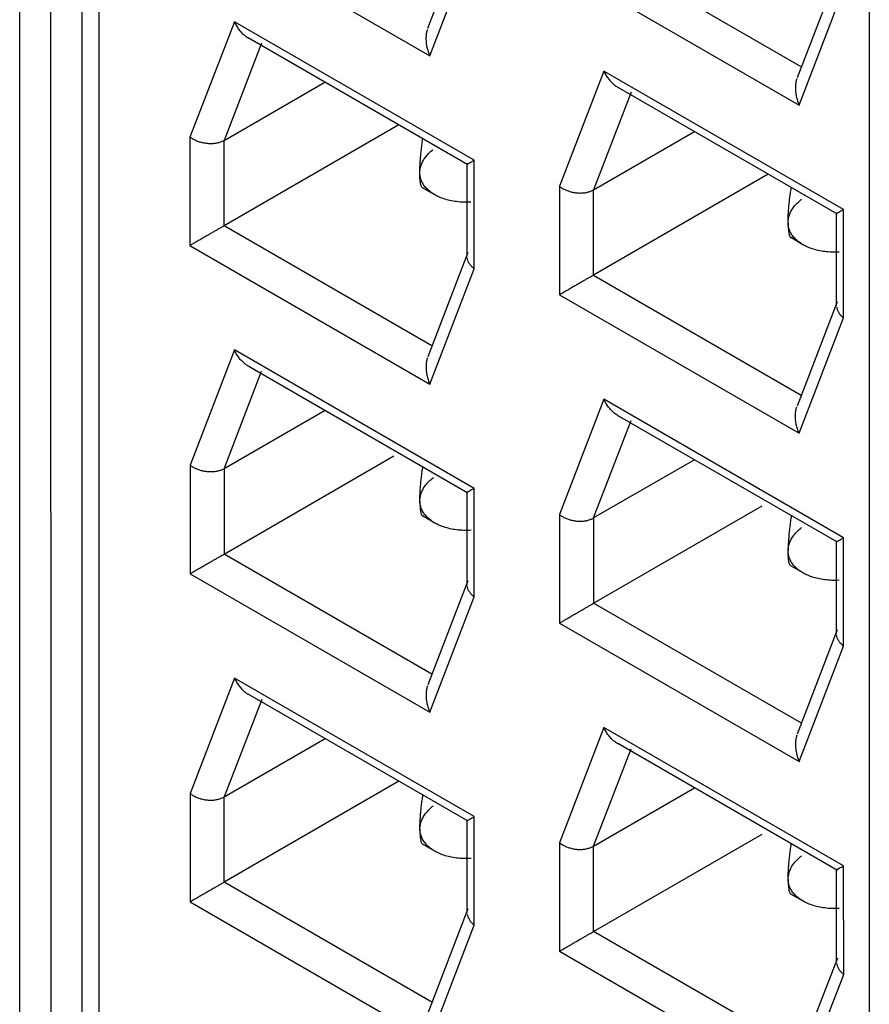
# Model space of a CAD drawing. Header units: inches. Extents: x 0 to 34, y 0 to 22.
# Tile 5 of 54: x 3.629 to 3.841, y 8.465 to 8.71. Entities that reach past the tile are written whole.
import ezdxf

# ---------------------------------------------------------------- set-up
doc = ezdxf.new("R2010")
doc.units = ezdxf.units.IN
doc.header["$LTSCALE"] = 1.87
doc.header["$MEASUREMENT"] = 0
doc.layers.get('0').update_dxf_attribs({"linetype": 'CONTINUOUS'})

msp = doc.modelspace()

# ---------------------------------------------------------------- linework, layer by layer
at = {"color": 7, "linetype": 'CONTINUOUS'}
for p, q in [((3.64905, 8.3271), (3.64896, 9.10437)), ((3.62935, 8.36189), (3.62927, 9.09457)), ((3.64484, 8.34669), (3.64476, 9.07937)), ((3.63693, 9.07485), (3.63701, 8.34217)), ((3.84057, 9.00811), (3.84067, 8.17374)), ((3.67163, 8.73505), (3.73129, 8.70061)), ((3.74077, 8.73333), (3.73077, 8.70739)), ((3.73129, 8.70061), (3.74234, 8.72928)), ((3.82374, 8.69785), (3.77204, 8.7277)), ((3.76355, 8.7228), (3.82321, 8.68835)), ((3.83268, 8.72107), (3.82269, 8.69513)), ((3.82321, 8.68835), (3.83426, 8.71703)), ((3.68269, 8.70908), (3.67164, 8.6804)), ((3.74235, 8.67463), (3.68269, 8.70908)), ((3.7408, 8.67349), (3.68612, 8.70507)), ((3.68946, 8.70378), (3.68012, 8.67954)), ((3.77461, 8.69682), (3.76356, 8.66814)), ((3.83426, 8.66238), (3.77461, 8.69682)), ((3.68012, 8.67954), (3.70523, 8.69403)), ((3.83272, 8.66124), (3.77804, 8.69281)), ((3.78138, 8.69152), (3.77204, 8.66728)), ((3.72361, 8.68342), (3.68013, 8.65831)), ((3.67164, 8.6804), (3.67164, 8.65341)), ((3.77204, 8.66728), (3.79715, 8.68178)), ((3.68013, 8.65831), (3.68012, 8.67954)), ((3.74059, 8.65065), (3.74059, 8.67387)), ((3.74235, 8.64764), (3.74235, 8.67463)), ((3.81553, 8.67117), (3.77205, 8.64605)), ((3.76356, 8.66814), (3.76356, 8.64116)), ((3.73253, 8.66604), (3.72948, 8.6678)), ((3.77205, 8.64605), (3.77204, 8.66728)), ((3.83251, 8.6384), (3.83251, 8.66161)), ((3.83427, 8.63539), (3.83426, 8.66238)), ((3.73183, 8.62846), (3.68013, 8.65831)), ((3.67164, 8.65341), (3.7313, 8.61896)), ((3.82416, 8.65361), (3.82111, 8.65537)), ((3.74077, 8.65168), (3.73078, 8.62575)), ((3.7313, 8.61896), (3.74235, 8.64764)), ((3.77205, 8.64605), (3.82375, 8.6162)), ((3.76356, 8.64116), (3.82322, 8.60671)), ((3.83269, 8.63943), (3.8227, 8.61349)), ((3.82322, 8.60671), (3.83427, 8.63539)), ((3.6827, 8.62744), (3.67165, 8.59876)), ((3.74236, 8.59299), (3.6827, 8.62744)), ((3.68013, 8.5979), (3.68947, 8.62214)), ((3.74081, 8.59185), (3.68613, 8.62342)), ((3.77462, 8.61518), (3.76357, 8.5865)), ((3.83427, 8.58073), (3.77462, 8.61518)), ((3.70524, 8.61239), (3.68013, 8.5979)), ((3.77205, 8.58564), (3.78139, 8.60988)), ((3.83273, 8.5796), (3.77805, 8.61117)), ((3.68014, 8.57667), (3.72237, 8.60106)), ((3.79716, 8.60014), (3.77205, 8.58564)), ((3.67165, 8.59876), (3.67165, 8.57177)), ((3.68013, 8.5979), (3.68014, 8.57667)), ((3.7406, 8.56901), (3.7406, 8.59222)), ((3.74236, 8.566), (3.74236, 8.59299)), ((3.77206, 8.56441), (3.814, 8.58864)), ((3.73254, 8.58439), (3.72949, 8.58616)), ((3.76357, 8.5865), (3.76357, 8.55951)), ((3.77205, 8.58564), (3.77206, 8.56441)), ((3.83252, 8.55676), (3.83252, 8.57997)), ((3.83428, 8.55375), (3.83427, 8.58073)), ((3.73184, 8.54682), (3.68014, 8.57667)), ((3.82417, 8.57197), (3.82111, 8.57373)), ((3.67165, 8.57177), (3.73131, 8.53732)), ((3.74078, 8.57004), (3.73079, 8.5441)), ((3.73131, 8.53732), (3.74236, 8.566)), ((3.82376, 8.53456), (3.77206, 8.56441)), ((3.76357, 8.55951), (3.82323, 8.52507)), ((3.8327, 8.55779), (3.82271, 8.53185)), ((3.82323, 8.52507), (3.83428, 8.55375)), ((3.68271, 8.54579), (3.67166, 8.51712)), ((3.74236, 8.51135), (3.68271, 8.54579)), ((3.74082, 8.51021), (3.68614, 8.54178)), ((3.68948, 8.5405), (3.68014, 8.51625)), ((3.77462, 8.53354), (3.76358, 8.50486)), ((3.83428, 8.49909), (3.77462, 8.53354)), ((3.68014, 8.51625), (3.70525, 8.53075)), ((3.83274, 8.49795), (3.77806, 8.52953)), ((3.77206, 8.504), (3.7814, 8.52824)), ((3.72363, 8.52014), (3.68015, 8.49503)), ((3.77206, 8.504), (3.79716, 8.5185)), ((3.67166, 8.51712), (3.67166, 8.49013)), ((3.68015, 8.49503), (3.68014, 8.51625)), ((3.74237, 8.48436), (3.74236, 8.51135)), ((3.74061, 8.48737), (3.74061, 8.51058)), ((3.77207, 8.48277), (3.81401, 8.507)), ((3.73255, 8.50275), (3.7295, 8.50451)), ((3.76358, 8.50486), (3.76358, 8.47787)), ((3.77207, 8.48277), (3.77206, 8.504)), ((3.83429, 8.4721), (3.83428, 8.49909)), ((3.83253, 8.47511), (3.83253, 8.49833)), ((3.73185, 8.46518), (3.68015, 8.49503)), ((3.82418, 8.49033), (3.82112, 8.49209)), ((3.67166, 8.49013), (3.73132, 8.45568)), ((3.74079, 8.4884), (3.7308, 8.46246)), ((3.73132, 8.45568), (3.74237, 8.48436)), ((3.82377, 8.45292), (3.77207, 8.48277)), ((3.76358, 8.47787), (3.82324, 8.44343)), ((3.83271, 8.47615), (3.82272, 8.45021)), ((3.82324, 8.44343), (3.83429, 8.4721))]:
    msp.add_line(p, q, dxfattribs=at)
for points, knots in [([(3.68269, 8.70908), (3.68284, 8.70872), (3.68319, 8.70805), (3.6838, 8.70714), (3.68446, 8.70635), (3.68516, 8.7057), (3.68577, 8.70526), (3.68615, 8.70505), (3.68627, 8.70499)], [0, 0, 0, 0, 0.20912, 0.408125, 0.593509, 0.764477, 0.924395, 1, 1, 1, 1]), ([(3.73069, 8.70714), (3.73065, 8.70701), (3.73053, 8.70658), (3.73039, 8.70583), (3.73034, 8.70486), (3.73039, 8.70384), (3.73056, 8.70277), (3.73085, 8.70168), (3.73113, 8.70096), (3.73129, 8.70061)], [0, 0, 0, 0, 0.063681, 0.198704, 0.342749, 0.494384, 0.655744, 0.825467, 1, 1, 1, 1]), ([(3.77461, 8.69682), (3.77476, 8.69647), (3.77511, 8.6958), (3.77572, 8.69488), (3.77638, 8.6941), (3.77708, 8.69345), (3.77769, 8.69301), (3.77807, 8.69279), (3.77819, 8.69273)], [0, 0, 0, 0, 0.20912, 0.408125, 0.593509, 0.764477, 0.924395, 1, 1, 1, 1]), ([(3.82261, 8.69489), (3.82257, 8.69475), (3.82245, 8.69433), (3.82231, 8.69357), (3.82226, 8.69261), (3.82231, 8.69159), (3.82248, 8.69052), (3.82277, 8.68943), (3.82305, 8.68871), (3.82321, 8.68835)], [0, 0, 0, 0, 0.063681, 0.198704, 0.342749, 0.494384, 0.655744, 0.825467, 1, 1, 1, 1]), ([(3.68012, 8.67954), (3.6799, 8.67941), (3.67941, 8.67917), (3.67861, 8.67892), (3.67774, 8.67877), (3.67683, 8.67871), (3.67589, 8.67876), (3.67495, 8.6789), (3.67404, 8.67914), (3.67317, 8.67947), (3.67236, 8.67989), (3.67187, 8.68022), (3.67164, 8.6804)], [0, 0, 0, 0, 0.087302, 0.180914, 0.279028, 0.380649, 0.485938, 0.592266, 0.697278, 0.801326, 0.902838, 1, 1, 1, 1]), ([(3.72922, 8.67734), (3.72927, 8.67781), (3.72938, 8.67869), (3.72951, 8.67956), (3.72958, 8.67997)], [0, 0, 0, 0, 0.531373, 1, 1, 1, 1]), ([(3.72883, 8.6715), (3.72883, 8.67183), (3.72884, 8.67252), (3.72889, 8.67361), (3.72896, 8.67478), (3.72903, 8.67559), (3.72907, 8.676)], [0, 0, 0, 0, 0.21989, 0.460693, 0.720303, 1, 1, 1, 1]), ([(3.72883, 8.6715), (3.72883, 8.67181), (3.72888, 8.67246), (3.72913, 8.67343), (3.72956, 8.67441), (3.72996, 8.67503), (3.73019, 8.67533)], [0, 0, 0, 0, 0.228428, 0.468229, 0.722936, 1, 1, 1, 1]), ([(3.73019, 8.67533), (3.73043, 8.67567), (3.73101, 8.67634), (3.73167, 8.67692), (3.73203, 8.67721)], [0, 0, 0, 0, 0.477058, 1, 1, 1, 1]), ([(3.7406, 8.67362), (3.74059, 8.67362), (3.74058, 8.67361), (3.74072, 8.6737), (3.74088, 8.67378), (3.74126, 8.674), (3.74174, 8.67428), (3.74213, 8.67451), (3.74235, 8.67463)], [0, 0, 0, 0, 0.014488, 0.047884, 0.159429, 0.354234, 0.63471, 1, 1, 1, 1]), ([(3.73111, 8.66703), (3.73081, 8.66729), (3.73027, 8.66782), (3.72962, 8.66871), (3.72916, 8.66963), (3.7289, 8.67056), (3.72883, 8.67119), (3.72883, 8.6715)], [0, 0, 0, 0, 0.229333, 0.440121, 0.635508, 0.821383, 1, 1, 1, 1]), ([(3.72948, 8.6678), (3.72946, 8.66781), (3.72935, 8.66788), (3.72921, 8.66813), (3.72907, 8.66855), (3.72896, 8.66912), (3.72889, 8.66982), (3.72886, 8.67033), (3.72885, 8.67061)], [0, 0, 0, 0, 0.024864, 0.131306, 0.281346, 0.47902, 0.721425, 1, 1, 1, 1]), ([(3.76356, 8.66814), (3.76379, 8.66797), (3.76428, 8.66763), (3.76509, 8.66722), (3.76596, 8.66689), (3.76687, 8.66665), (3.76781, 8.6665), (3.76875, 8.66646), (3.76966, 8.66651), (3.77053, 8.66667), (3.77133, 8.66692), (3.77182, 8.66715), (3.77204, 8.66728)], [0, 0, 0, 0, 0.097123, 0.19853, 0.3024, 0.407511, 0.513951, 0.619095, 0.720568, 0.81895, 0.912694, 1, 1, 1, 1]), ([(3.73252, 8.66604), (3.73239, 8.66611), (3.7319, 8.66641), (3.73144, 8.66675), (3.73111, 8.66703)], [0, 0, 0, 0, 0.25229, 1, 1, 1, 1]), ([(3.74155, 8.66421), (3.74094, 8.66418), (3.73973, 8.66416), (3.73797, 8.6643), (3.73632, 8.66458), (3.73478, 8.66501), (3.73382, 8.66539), (3.73337, 8.6656)], [0, 0, 0, 0, 0.219488, 0.430643, 0.631403, 0.821341, 1, 1, 1, 1]), ([(3.82084, 8.66492), (3.8209, 8.66539), (3.82102, 8.66633), (3.82117, 8.66731), (3.82125, 8.66782), (3.82126, 8.66786)], [0, 0, 0, 0, 0.475506, 0.961649, 1, 1, 1, 1]), ([(3.82046, 8.65908), (3.82046, 8.65941), (3.82047, 8.6601), (3.82051, 8.66118), (3.82059, 8.66235), (3.82066, 8.66316), (3.8207, 8.66358)], [0, 0, 0, 0, 0.21989, 0.460693, 0.720303, 1, 1, 1, 1]), ([(3.82046, 8.65908), (3.82046, 8.65939), (3.82051, 8.66005), (3.82077, 8.66105), (3.82123, 8.66206), (3.82165, 8.6627), (3.82189, 8.66301)], [0, 0, 0, 0, 0.223258, 0.462782, 0.719758, 1, 1, 1, 1]), ([(3.82189, 8.66301), (3.82215, 8.66336), (3.82276, 8.66403), (3.82344, 8.66463), (3.82381, 8.66491)], [0, 0, 0, 0, 0.480193, 1, 1, 1, 1]), ([(3.83252, 8.66137), (3.83251, 8.66136), (3.8325, 8.66135), (3.83264, 8.66144), (3.83279, 8.66153), (3.83317, 8.66175), (3.83366, 8.66203), (3.83405, 8.66225), (3.83426, 8.66238)], [0, 0, 0, 0, 0.014488, 0.047884, 0.159429, 0.354234, 0.63471, 1, 1, 1, 1]), ([(3.68013, 8.65831), (3.67995, 8.65821), (3.67956, 8.65798), (3.67896, 8.65764), (3.67829, 8.65725), (3.67756, 8.65683), (3.67676, 8.65637), (3.67591, 8.65588), (3.67504, 8.65537), (3.67415, 8.65486), (3.67327, 8.65435), (3.67244, 8.65387), (3.6719, 8.65356), (3.67164, 8.65341)], [0, 0, 0, 0, 0.063893, 0.135275, 0.213693, 0.300275, 0.394618, 0.495143, 0.599592, 0.705425, 0.809711, 0.909108, 1, 1, 1, 1]), ([(3.82046, 8.65908), (3.82046, 8.65878), (3.82047, 8.6582), (3.82051, 8.6574), (3.82059, 8.65669), (3.8207, 8.65612), (3.82084, 8.6557), (3.82098, 8.65546), (3.82109, 8.65539), (3.82111, 8.65537)], [0, 0, 0, 0, 0.233911, 0.447906, 0.63412, 0.785836, 0.900681, 0.981866, 1, 1, 1, 1]), ([(3.82274, 8.65461), (3.82244, 8.65486), (3.82189, 8.6554), (3.82124, 8.65629), (3.82079, 8.65721), (3.82052, 8.65814), (3.82046, 8.65877), (3.82046, 8.65908)], [0, 0, 0, 0, 0.229333, 0.440121, 0.635508, 0.821383, 1, 1, 1, 1]), ([(3.82415, 8.65362), (3.82402, 8.65369), (3.82353, 8.65399), (3.82306, 8.65433), (3.82274, 8.65461)], [0, 0, 0, 0, 0.25229, 1, 1, 1, 1]), ([(3.83318, 8.65179), (3.83256, 8.65175), (3.83136, 8.65174), (3.8296, 8.65187), (3.82794, 8.65216), (3.82641, 8.65258), (3.82545, 8.65296), (3.825, 8.65317)], [0, 0, 0, 0, 0.219488, 0.430643, 0.631403, 0.821341, 1, 1, 1, 1]), ([(3.74235, 8.64764), (3.74213, 8.64781), (3.74173, 8.64817), (3.74123, 8.64877), (3.74087, 8.6494), (3.74068, 8.64995), (3.74062, 8.65028), (3.74061, 8.65039)], [0, 0, 0, 0, 0.247785, 0.480752, 0.697613, 0.901187, 1, 1, 1, 1]), ([(3.77205, 8.64605), (3.77187, 8.64595), (3.77148, 8.64573), (3.77088, 8.64538), (3.77021, 8.64499), (3.76948, 8.64457), (3.76868, 8.64411), (3.76783, 8.64362), (3.76695, 8.64311), (3.76606, 8.6426), (3.76519, 8.6421), (3.76436, 8.64161), (3.76382, 8.6413), (3.76356, 8.64116)], [0, 0, 0, 0, 0.063893, 0.135275, 0.213693, 0.300275, 0.394618, 0.495143, 0.599592, 0.705425, 0.809711, 0.909108, 1, 1, 1, 1]), ([(3.83253, 8.63813), (3.83254, 8.63802), (3.8326, 8.63769), (3.83279, 8.63714), (3.83315, 8.63651), (3.83365, 8.63591), (3.83405, 8.63556), (3.83427, 8.63539)], [0, 0, 0, 0, 0.098555, 0.301575, 0.518893, 0.752116, 1, 1, 1, 1]), ([(3.68628, 8.62334), (3.68616, 8.62341), (3.68578, 8.62362), (3.68517, 8.62406), (3.68447, 8.62471), (3.68381, 8.6255), (3.6832, 8.62641), (3.68285, 8.62708), (3.6827, 8.62744)], [0, 0, 0, 0, 0.07563, 0.235637, 0.406675, 0.592025, 0.790964, 1, 1, 1, 1]), ([(3.7307, 8.6255), (3.73066, 8.62537), (3.73054, 8.62494), (3.7304, 8.62418), (3.73035, 8.62322), (3.7304, 8.6222), (3.73057, 8.62113), (3.73086, 8.62004), (3.73114, 8.61932), (3.7313, 8.61896)], [0, 0, 0, 0, 0.063681, 0.198704, 0.342749, 0.494384, 0.655744, 0.825467, 1, 1, 1, 1]), ([(3.7782, 8.61109), (3.77808, 8.61115), (3.7777, 8.61137), (3.77708, 8.61181), (3.77639, 8.61246), (3.77573, 8.61324), (3.77512, 8.61416), (3.77477, 8.61483), (3.77462, 8.61518)], [0, 0, 0, 0, 0.07563, 0.235637, 0.406675, 0.592025, 0.790964, 1, 1, 1, 1]), ([(3.82322, 8.60671), (3.82306, 8.60707), (3.82278, 8.60779), (3.82249, 8.60888), (3.82232, 8.60995), (3.82226, 8.61097), (3.82232, 8.61193), (3.82246, 8.61269), (3.82258, 8.61311), (3.82262, 8.61325)], [0, 0, 0, 0, 0.174615, 0.344404, 0.505807, 0.657391, 0.801366, 0.936335, 1, 1, 1, 1]), ([(3.68013, 8.5979), (3.67991, 8.59776), (3.67942, 8.59753), (3.67862, 8.59728), (3.67775, 8.59713), (3.67684, 8.59707), (3.6759, 8.59712), (3.67496, 8.59726), (3.67405, 8.5975), (3.67318, 8.59783), (3.67237, 8.59825), (3.67188, 8.59858), (3.67165, 8.59876)], [0, 0, 0, 0, 0.087302, 0.180914, 0.279028, 0.380649, 0.485938, 0.592266, 0.697278, 0.801326, 0.902838, 1, 1, 1, 1]), ([(3.72923, 8.5957), (3.72928, 8.59617), (3.72939, 8.59705), (3.72952, 8.59792), (3.72959, 8.59833)], [0, 0, 0, 0, 0.531373, 1, 1, 1, 1]), ([(3.73027, 8.59379), (3.73054, 8.59414), (3.73114, 8.59482), (3.73182, 8.59541), (3.7322, 8.59569)], [0, 0, 0, 0, 0.480193, 1, 1, 1, 1]), ([(3.72884, 8.58986), (3.72884, 8.59019), (3.72885, 8.59088), (3.72889, 8.59196), (3.72897, 8.59314), (3.72904, 8.59394), (3.72908, 8.59436)], [0, 0, 0, 0, 0.21989, 0.460693, 0.720303, 1, 1, 1, 1]), ([(3.72884, 8.58986), (3.72884, 8.59017), (3.72889, 8.59083), (3.72915, 8.59183), (3.72961, 8.59284), (3.73003, 8.59348), (3.73027, 8.59379)], [0, 0, 0, 0, 0.223258, 0.462782, 0.719758, 1, 1, 1, 1]), ([(3.74236, 8.59299), (3.74214, 8.59286), (3.74175, 8.59264), (3.74127, 8.59236), (3.74089, 8.59214), (3.74074, 8.59206), (3.74062, 8.59199), (3.74061, 8.59198)], [0, 0, 0, 0, 0.375513, 0.663953, 0.864348, 0.979139, 1, 1, 1, 1]), ([(3.72884, 8.58986), (3.72884, 8.58956), (3.72885, 8.58899), (3.7289, 8.58818), (3.72898, 8.58748), (3.72908, 8.58691), (3.72922, 8.58649), (3.72936, 8.58624), (3.72947, 8.58617), (3.72949, 8.58616)], [0, 0, 0, 0, 0.233911, 0.447906, 0.63412, 0.785836, 0.900681, 0.981866, 1, 1, 1, 1]), ([(3.73112, 8.58539), (3.73082, 8.58565), (3.73028, 8.58618), (3.72963, 8.58707), (3.72917, 8.58799), (3.72891, 8.58892), (3.72884, 8.58955), (3.72884, 8.58986)], [0, 0, 0, 0, 0.229333, 0.440121, 0.635508, 0.821383, 1, 1, 1, 1]), ([(3.73253, 8.5844), (3.7324, 8.58447), (3.73191, 8.58477), (3.73145, 8.58511), (3.73112, 8.58539)], [0, 0, 0, 0, 0.25229, 1, 1, 1, 1]), ([(3.76357, 8.5865), (3.7638, 8.58632), (3.76429, 8.58599), (3.7651, 8.58558), (3.76597, 8.58525), (3.76688, 8.58501), (3.76782, 8.58486), (3.76876, 8.58482), (3.76967, 8.58487), (3.77054, 8.58503), (3.77134, 8.58528), (3.77183, 8.58551), (3.77205, 8.58564)], [0, 0, 0, 0, 0.097123, 0.19853, 0.3024, 0.407511, 0.513951, 0.619095, 0.720568, 0.81895, 0.912694, 1, 1, 1, 1]), ([(3.82104, 8.58476), (3.82098, 8.58429), (3.82086, 8.58337), (3.82071, 8.58203), (3.8206, 8.58075), (3.82052, 8.57956), (3.82049, 8.5788), (3.82048, 8.57843)], [0, 0, 0, 0, 0.222484, 0.437028, 0.639614, 0.827044, 1, 1, 1, 1]), ([(3.82127, 8.58622), (3.82126, 8.5862), (3.82118, 8.58572), (3.82111, 8.58523), (3.82104, 8.58476)], [0, 0, 0, 0, 0.027263, 1, 1, 1, 1]), ([(3.74156, 8.58257), (3.74095, 8.58254), (3.73974, 8.58252), (3.73798, 8.58266), (3.73633, 8.58294), (3.73479, 8.58336), (3.73383, 8.58374), (3.73338, 8.58396)], [0, 0, 0, 0, 0.219488, 0.430643, 0.631403, 0.821341, 1, 1, 1, 1]), ([(3.8219, 8.58137), (3.82216, 8.58172), (3.82277, 8.58239), (3.82345, 8.58298), (3.82382, 8.58327)], [0, 0, 0, 0, 0.480193, 1, 1, 1, 1]), ([(3.82047, 8.57743), (3.82047, 8.57775), (3.82052, 8.57841), (3.82078, 8.5794), (3.82124, 8.58041), (3.82166, 8.58105), (3.8219, 8.58137)], [0, 0, 0, 0, 0.223258, 0.462782, 0.719758, 1, 1, 1, 1]), ([(3.83253, 8.57973), (3.83252, 8.57972), (3.8325, 8.57971), (3.83265, 8.5798), (3.8328, 8.57989), (3.83318, 8.5801), (3.83367, 8.58039), (3.83406, 8.58061), (3.83427, 8.58073)], [0, 0, 0, 0, 0.014488, 0.047884, 0.159429, 0.354234, 0.63471, 1, 1, 1, 1]), ([(3.82275, 8.57297), (3.82245, 8.57322), (3.8219, 8.57376), (3.82125, 8.57465), (3.8208, 8.57557), (3.82053, 8.5765), (3.82047, 8.57713), (3.82047, 8.57743)], [0, 0, 0, 0, 0.229333, 0.440121, 0.635508, 0.821383, 1, 1, 1, 1]), ([(3.67165, 8.57177), (3.67191, 8.57192), (3.67245, 8.57223), (3.67328, 8.57271), (3.67415, 8.57321), (3.67504, 8.57373), (3.67592, 8.57424), (3.67677, 8.57472), (3.67757, 8.57518), (3.6783, 8.57561), (3.67897, 8.57599), (3.67957, 8.57634), (3.67996, 8.57656), (3.68014, 8.57667)], [0, 0, 0, 0, 0.090844, 0.190212, 0.294485, 0.400322, 0.504788, 0.605334, 0.69969, 0.786276, 0.864701, 0.936095, 1, 1, 1, 1]), ([(3.82112, 8.57373), (3.8211, 8.57374), (3.82099, 8.57382), (3.82085, 8.57407), (3.82071, 8.57449), (3.8206, 8.57506), (3.82052, 8.57576), (3.8205, 8.57627), (3.82048, 8.57654)], [0, 0, 0, 0, 0.024864, 0.131306, 0.281346, 0.47902, 0.721425, 1, 1, 1, 1]), ([(3.82416, 8.57198), (3.82403, 8.57205), (3.82354, 8.57235), (3.82307, 8.57269), (3.82275, 8.57297)], [0, 0, 0, 0, 0.25229, 1, 1, 1, 1]), ([(3.83319, 8.57015), (3.83257, 8.57011), (3.83137, 8.5701), (3.82961, 8.57023), (3.82795, 8.57052), (3.82642, 8.57094), (3.82546, 8.57132), (3.82501, 8.57153)], [0, 0, 0, 0, 0.219488, 0.430643, 0.631403, 0.821341, 1, 1, 1, 1]), ([(3.74236, 8.566), (3.74214, 8.56617), (3.74174, 8.56653), (3.74124, 8.56712), (3.74088, 8.56776), (3.74069, 8.5683), (3.74063, 8.56864), (3.74062, 8.56875)], [0, 0, 0, 0, 0.247862, 0.480932, 0.697984, 0.901288, 1, 1, 1, 1]), ([(3.76357, 8.55951), (3.76383, 8.55966), (3.76437, 8.55997), (3.7652, 8.56045), (3.76607, 8.56096), (3.76696, 8.56147), (3.76784, 8.56198), (3.76869, 8.56247), (3.76949, 8.56293), (3.77022, 8.56335), (3.77089, 8.56374), (3.77149, 8.56409), (3.77187, 8.56431), (3.77206, 8.56441)], [0, 0, 0, 0, 0.090844, 0.190212, 0.294485, 0.400322, 0.504788, 0.605334, 0.69969, 0.786276, 0.864701, 0.936095, 1, 1, 1, 1]), ([(3.83428, 8.55375), (3.83406, 8.55391), (3.83366, 8.55427), (3.83316, 8.55487), (3.8328, 8.5555), (3.83261, 8.55605), (3.83255, 8.55638), (3.83254, 8.55649)], [0, 0, 0, 0, 0.247862, 0.480932, 0.697984, 0.901288, 1, 1, 1, 1]), ([(3.68271, 8.54579), (3.68286, 8.54544), (3.68321, 8.54477), (3.68382, 8.54386), (3.68448, 8.54307), (3.68518, 8.54242), (3.68579, 8.54198), (3.68617, 8.54177), (3.68629, 8.5417)], [0, 0, 0, 0, 0.20912, 0.408125, 0.593509, 0.764477, 0.924395, 1, 1, 1, 1]), ([(3.73071, 8.54386), (3.73067, 8.54373), (3.73055, 8.5433), (3.73041, 8.54254), (3.73036, 8.54158), (3.73041, 8.54056), (3.73058, 8.53949), (3.73087, 8.5384), (3.73115, 8.53768), (3.73131, 8.53732)], [0, 0, 0, 0, 0.063681, 0.198704, 0.342749, 0.494384, 0.655744, 0.825467, 1, 1, 1, 1]), ([(3.77821, 8.52945), (3.77809, 8.52951), (3.77771, 8.52973), (3.77709, 8.53016), (3.7764, 8.53082), (3.77574, 8.5316), (3.77513, 8.53252), (3.77478, 8.53319), (3.77462, 8.53354)], [0, 0, 0, 0, 0.07563, 0.235637, 0.406675, 0.592025, 0.790964, 1, 1, 1, 1]), ([(3.82263, 8.53161), (3.82259, 8.53147), (3.82246, 8.53104), (3.82233, 8.53029), (3.82227, 8.52932), (3.82233, 8.5283), (3.8225, 8.52724), (3.82279, 8.52614), (3.82307, 8.52542), (3.82323, 8.52507)], [0, 0, 0, 0, 0.063681, 0.198704, 0.342749, 0.494384, 0.655744, 0.825467, 1, 1, 1, 1]), ([(3.67166, 8.51712), (3.67189, 8.51694), (3.67238, 8.5166), (3.67319, 8.51619), (3.67406, 8.51586), (3.67497, 8.51562), (3.67591, 8.51547), (3.67685, 8.51543), (3.67776, 8.51549), (3.67863, 8.51564), (3.67943, 8.51589), (3.67992, 8.51612), (3.68014, 8.51625)], [0, 0, 0, 0, 0.097123, 0.19853, 0.3024, 0.407511, 0.513951, 0.619095, 0.720568, 0.81895, 0.912694, 1, 1, 1, 1]), ([(3.72924, 8.51406), (3.72929, 8.51453), (3.7294, 8.5154), (3.72953, 8.51628), (3.7296, 8.51669)], [0, 0, 0, 0, 0.531373, 1, 1, 1, 1]), ([(3.73028, 8.51215), (3.73055, 8.5125), (3.73115, 8.51317), (3.73183, 8.51377), (3.7322, 8.51405)], [0, 0, 0, 0, 0.480193, 1, 1, 1, 1]), ([(3.72885, 8.50822), (3.72885, 8.50855), (3.72886, 8.50924), (3.7289, 8.51032), (3.72898, 8.51149), (3.72905, 8.5123), (3.72909, 8.51272)], [0, 0, 0, 0, 0.21989, 0.460693, 0.720303, 1, 1, 1, 1]), ([(3.72885, 8.50822), (3.72885, 8.50853), (3.7289, 8.50919), (3.72916, 8.51019), (3.72962, 8.5112), (3.73004, 8.51184), (3.73028, 8.51215)], [0, 0, 0, 0, 0.223258, 0.462782, 0.719758, 1, 1, 1, 1]), ([(3.74062, 8.51034), (3.74061, 8.51034), (3.7406, 8.51033), (3.74074, 8.51041), (3.7409, 8.5105), (3.74127, 8.51072), (3.74176, 8.511), (3.74215, 8.51122), (3.74236, 8.51135)], [0, 0, 0, 0, 0.014488, 0.047884, 0.159429, 0.354234, 0.63471, 1, 1, 1, 1]), ([(3.72885, 8.50822), (3.72885, 8.50792), (3.72886, 8.50735), (3.72891, 8.50654), (3.72898, 8.50584), (3.72909, 8.50526), (3.72923, 8.50484), (3.72937, 8.5046), (3.72948, 8.50453), (3.7295, 8.50451)], [0, 0, 0, 0, 0.233911, 0.447906, 0.63412, 0.785836, 0.900681, 0.981866, 1, 1, 1, 1]), ([(3.73113, 8.50375), (3.73083, 8.504), (3.73029, 8.50454), (3.72964, 8.50543), (3.72918, 8.50635), (3.72892, 8.50728), (3.72885, 8.50791), (3.72885, 8.50822)], [0, 0, 0, 0, 0.229333, 0.440121, 0.635508, 0.821383, 1, 1, 1, 1]), ([(3.76358, 8.50486), (3.76381, 8.50468), (3.7643, 8.50435), (3.76511, 8.50393), (3.76598, 8.5036), (3.76689, 8.50336), (3.76783, 8.50322), (3.76877, 8.50317), (3.76968, 8.50323), (3.77054, 8.50339), (3.77134, 8.50364), (3.77184, 8.50387), (3.77206, 8.504)], [0, 0, 0, 0, 0.097123, 0.19853, 0.3024, 0.407511, 0.513951, 0.619095, 0.720568, 0.81895, 0.912694, 1, 1, 1, 1]), ([(3.82086, 8.50163), (3.82092, 8.5021), (3.82104, 8.50305), (3.82119, 8.50403), (3.82127, 8.50454), (3.82128, 8.50458)], [0, 0, 0, 0, 0.475506, 0.961649, 1, 1, 1, 1]), ([(3.73254, 8.50276), (3.73241, 8.50283), (3.73192, 8.50313), (3.73146, 8.50347), (3.73113, 8.50375)], [0, 0, 0, 0, 0.25229, 1, 1, 1, 1]), ([(3.74157, 8.50093), (3.74096, 8.50089), (3.73975, 8.50088), (3.73799, 8.50101), (3.73633, 8.5013), (3.7348, 8.50172), (3.73384, 8.5021), (3.73339, 8.50231)], [0, 0, 0, 0, 0.219488, 0.430643, 0.631403, 0.821341, 1, 1, 1, 1]), ([(3.82191, 8.49973), (3.82217, 8.50007), (3.82277, 8.50075), (3.82346, 8.50134), (3.82383, 8.50163)], [0, 0, 0, 0, 0.480193, 1, 1, 1, 1]), ([(3.82048, 8.49579), (3.82047, 8.49611), (3.82053, 8.49677), (3.82079, 8.49776), (3.82125, 8.49877), (3.82167, 8.49941), (3.82191, 8.49973)], [0, 0, 0, 0, 0.223258, 0.462782, 0.719758, 1, 1, 1, 1]), ([(3.82048, 8.49579), (3.82048, 8.49612), (3.82049, 8.49682), (3.82053, 8.4979), (3.82061, 8.49907), (3.82068, 8.49988), (3.82072, 8.5003)], [0, 0, 0, 0, 0.21989, 0.460693, 0.720303, 1, 1, 1, 1]), ([(3.83428, 8.49909), (3.83407, 8.49897), (3.83368, 8.49874), (3.83319, 8.49846), (3.83281, 8.49824), (3.83267, 8.49816), (3.83255, 8.49809), (3.83254, 8.49809)], [0, 0, 0, 0, 0.375513, 0.663953, 0.864348, 0.979139, 1, 1, 1, 1]), ([(3.68015, 8.49503), (3.67997, 8.49492), (3.67958, 8.4947), (3.67898, 8.49435), (3.67831, 8.49397), (3.67758, 8.49354), (3.67678, 8.49308), (3.67593, 8.49259), (3.67505, 8.49209), (3.67417, 8.49157), (3.67329, 8.49107), (3.67246, 8.49059), (3.67192, 8.49028), (3.67166, 8.49013)], [0, 0, 0, 0, 0.063893, 0.135275, 0.213693, 0.300275, 0.394618, 0.495143, 0.599592, 0.705425, 0.809711, 0.909108, 1, 1, 1, 1]), ([(3.82048, 8.49579), (3.82048, 8.49549), (3.82049, 8.49492), (3.82053, 8.49411), (3.82061, 8.49341), (3.82072, 8.49284), (3.82086, 8.49242), (3.821, 8.49218), (3.82111, 8.4921), (3.82113, 8.49209)], [0, 0, 0, 0, 0.233911, 0.447906, 0.63412, 0.785836, 0.900681, 0.981866, 1, 1, 1, 1]), ([(3.82276, 8.49132), (3.82246, 8.49158), (3.82191, 8.49212), (3.82126, 8.493), (3.82081, 8.49392), (3.82054, 8.49486), (3.82048, 8.49549), (3.82048, 8.49579)], [0, 0, 0, 0, 0.229333, 0.440121, 0.635508, 0.821383, 1, 1, 1, 1]), ([(3.82417, 8.49033), (3.82404, 8.49041), (3.82355, 8.49071), (3.82308, 8.49104), (3.82276, 8.49132)], [0, 0, 0, 0, 0.25229, 1, 1, 1, 1]), ([(3.8332, 8.48851), (3.83258, 8.48847), (3.83138, 8.48846), (3.82962, 8.48859), (3.82796, 8.48888), (3.82643, 8.4893), (3.82547, 8.48968), (3.82502, 8.48989)], [0, 0, 0, 0, 0.219488, 0.430643, 0.631403, 0.821341, 1, 1, 1, 1]), ([(3.74063, 8.48711), (3.74064, 8.487), (3.7407, 8.48667), (3.74089, 8.48612), (3.74125, 8.48548), (3.74175, 8.48489), (3.74215, 8.48453), (3.74237, 8.48436)], [0, 0, 0, 0, 0.098555, 0.301575, 0.518893, 0.752116, 1, 1, 1, 1]), ([(3.76358, 8.47787), (3.76384, 8.47802), (3.76438, 8.47833), (3.76521, 8.47881), (3.76608, 8.47932), (3.76697, 8.47983), (3.76785, 8.48034), (3.7687, 8.48083), (3.7695, 8.48129), (3.77023, 8.48171), (3.7709, 8.4821), (3.7715, 8.48245), (3.77188, 8.48267), (3.77207, 8.48277)], [0, 0, 0, 0, 0.090844, 0.190212, 0.294485, 0.400322, 0.504788, 0.605334, 0.69969, 0.786276, 0.864701, 0.936095, 1, 1, 1, 1]), ([(3.83255, 8.47485), (3.83256, 8.47474), (3.83262, 8.47441), (3.8328, 8.47386), (3.83317, 8.47323), (3.83367, 8.47263), (3.83407, 8.47227), (3.83429, 8.4721)], [0, 0, 0, 0, 0.098555, 0.301575, 0.518893, 0.752116, 1, 1, 1, 1])]:
    msp.add_open_spline(points, degree=3, knots=knots, dxfattribs=at)
for points in [[(3.72907, 8.676), (3.72912, 8.67645), (3.72916, 8.6769), (3.72922, 8.67734)], [(3.72885, 8.67061), (3.72884, 8.6709), (3.72883, 8.6712), (3.72883, 8.6715)], [(3.73337, 8.6656), (3.73308, 8.66573), (3.7328, 8.66588), (3.73252, 8.66604)], [(3.8207, 8.66358), (3.82074, 8.66403), (3.82079, 8.66447), (3.82084, 8.66492)], [(3.825, 8.65317), (3.82471, 8.65331), (3.82442, 8.65346), (3.82415, 8.65362)], [(3.72908, 8.59436), (3.72913, 8.59481), (3.72917, 8.59525), (3.72923, 8.5957)], [(3.73338, 8.58396), (3.73309, 8.58409), (3.73281, 8.58424), (3.73253, 8.5844)], [(3.82048, 8.57843), (3.82047, 8.5781), (3.82047, 8.57777), (3.82047, 8.57743)], [(3.82048, 8.57654), (3.82047, 8.57684), (3.82047, 8.57714), (3.82047, 8.57743)], [(3.82501, 8.57153), (3.82472, 8.57167), (3.82443, 8.57182), (3.82416, 8.57198)], [(3.72909, 8.51272), (3.72914, 8.51317), (3.72918, 8.51361), (3.72924, 8.51406)], [(3.73339, 8.50231), (3.7331, 8.50245), (3.73282, 8.5026), (3.73254, 8.50276)], [(3.82072, 8.5003), (3.82076, 8.50074), (3.82081, 8.50119), (3.82086, 8.50163)], [(3.82502, 8.48989), (3.82473, 8.49003), (3.82444, 8.49017), (3.82417, 8.49033)]]:
    msp.add_open_spline(points, degree=3, dxfattribs=at)

doc.saveas('drawing.dxf')
